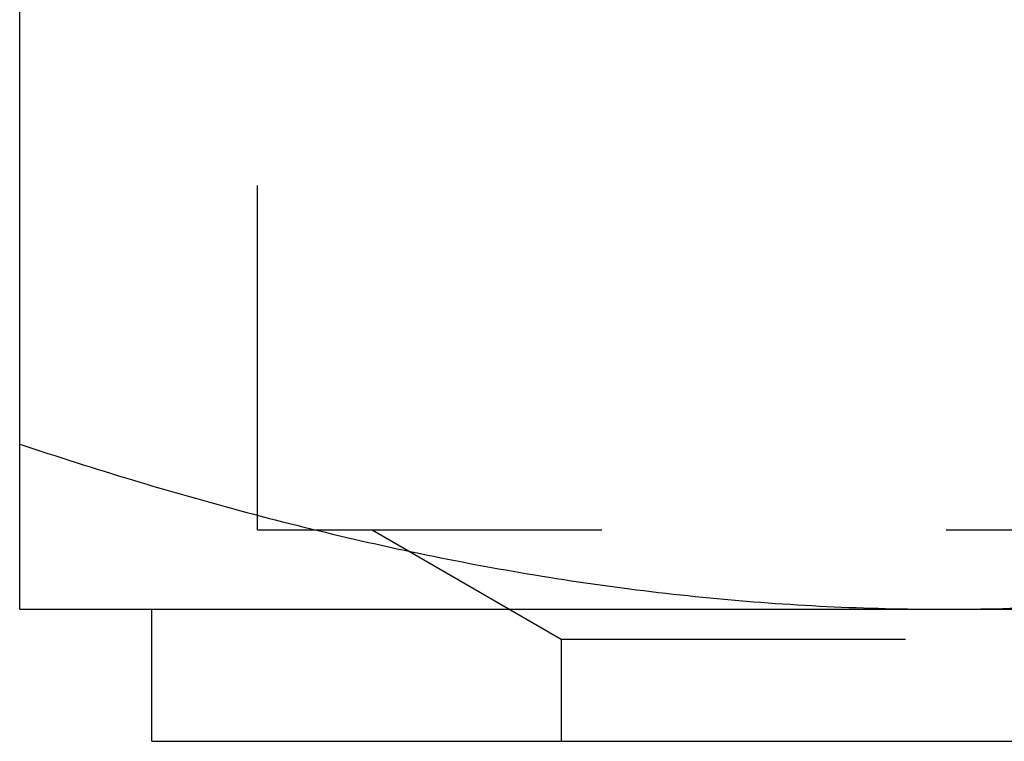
# Model space of a CAD drawing. Header units: millimetres. Extents: x 371 to 629, y 371 to 617.
# Tile 5 of 50: x 465 to 484, y 577 to 591. Entities that reach past the tile are written whole.
import ezdxf

# ---------------------------------------------------------------- set-up
doc = ezdxf.new("R2010")
doc.units = ezdxf.units.MM
doc.header["$LTSCALE"] = 65.185185
doc.linetypes.add('HIDDEN', pattern=[0.2, 0.1, -0.1])
doc.layers.add('KONST.EL_MIT_GEO', color=7, linetype='CONTINUOUS')

msp = doc.modelspace()

# ---------------------------------------------------------------- linework, layer by layer
at = {"layer": 'KONST.EL_MIT_GEO', "color": 7, "linetype": 'Continuous'}
for p, q in [((465, 580), (465, 611.5)), ((465, 580), (535, 580)), ((467.5, 577.5), (467.5, 580)), ((467.5, 577.5), (532.5, 577.5))]:
    msp.add_line(p, q, dxfattribs=at)
at = {"layer": 'KONST.EL_MIT_GEO', "color": 8, "linetype": 'HIDDEN'}
for p, q in [((469.5, 581.5), (469.5, 591.5)), ((469.5, 581.5), (530.5, 581.5)), ((471.67, 581.5), (475.25, 579.433)), ((475.25, 579.433), (475.25, 577.5)), ((475.25, 579.433), (524.75, 579.433))]:
    msp.add_line(p, q, dxfattribs=at)
at = {"layer": 'KONST.EL_MIT_GEO', "color": 7, "linetype": 'Continuous'}
for points, knots in [([(465, 583.126), (466.419, 582.653), (469.278, 581.786), (473.639, 580.783), (478.053, 580.146), (481.019, 580), (482.5, 580)], [0, 0, 0, 0, 0.251426, 0.501761, 0.751159, 1, 1, 1, 1]), ([(482.5, 580), (483.981, 580), (486.947, 580.146), (491.361, 580.783), (495.722, 581.786), (498.581, 582.653), (500, 583.126)], [0, 0, 0, 0, 0.248841, 0.498239, 0.748574, 1, 1, 1, 1])]:
    msp.add_open_spline(points, degree=3, knots=knots, dxfattribs=at)

doc.saveas('drawing.dxf')
